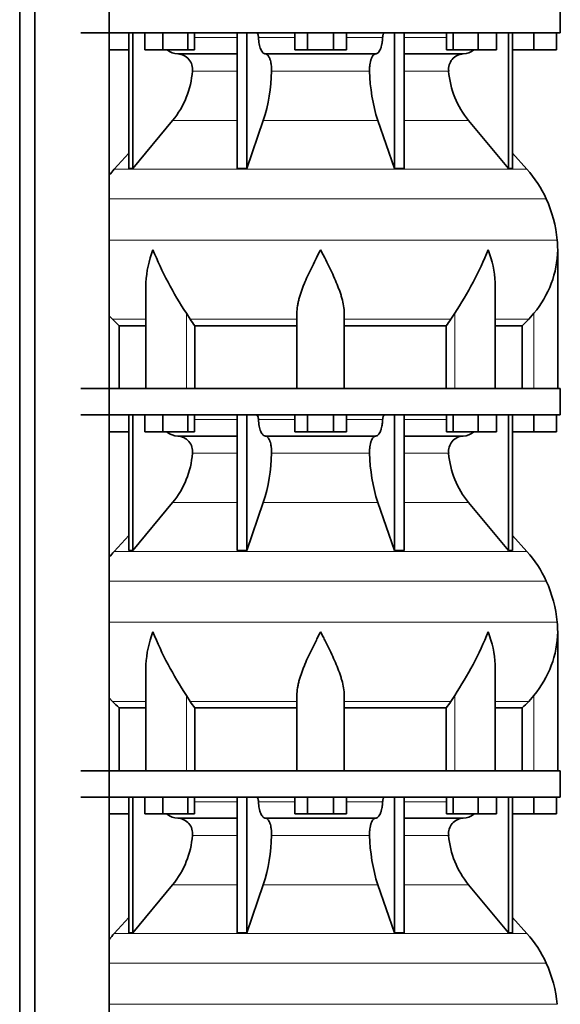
# Model space of a CAD drawing. Header units: millimetres. Extents: x 148 to 904, y -3609 to 2379.
# Tile 22 of 28: x 603 to 808, y 387 to 760. Entities that reach past the tile are written whole.
import ezdxf

# ---------------------------------------------------------------- set-up
doc = ezdxf.new("R2010")
doc.units = ezdxf.units.MM
doc.layers.add('MID_134-17', color=7, linetype='Continuous')
doc.layers.add('VSI134_DIFFUSORE', color=7, linetype='Continuous')

# ---------------------------------------------------------------- blocks, each defined once
blk = doc.blocks.new('SE3')
at = {"layer": 'MID_134-17', "color": 7, "linetype": 'Continuous', "lineweight": 35}
for p, q in [((603.09, 1800.18), (603.09, -681.32)), ((608.89, 1800.18), (608.89, -681.32)), ((637.02, -681.32), (637.02, 1800.18)), ((637.09, 620.18), (637.09, 755.18)), ((637.09, 475.18), (637.09, 610.18)), ((637.09, 330.18), (637.09, 465.18))]:
    blk.add_line(p, q, dxfattribs=at)
at = {"layer": 'VSI134_DIFFUSORE', "color": 7, "linetype": 'Continuous', "lineweight": 35}
for p, q in [((808.29, 755.18), (808.29, 765.18)), ((626.29, 755.18), (808.29, 755.18)), ((644.46, 755.18), (644.46, 703.73)), ((645.99, 755.18), (645.99, 703.73)), ((650.53, 748.78), (650.53, 755.18)), ((657.47, 748.78), (657.47, 755.18)), ((666.95, 748.78), (666.95, 755.18)), ((669.49, 748.78), (669.49, 755.18)), ((685.59, 755.18), (685.59, 703.73)), ((689.28, 755.18), (689.28, 703.73)), ((707.47, 748.78), (707.47, 755.18)), ((712.38, 748.78), (712.38, 755.18)), ((722.19, 748.78), (722.19, 755.18)), ((727.1, 748.78), (727.1, 755.18)), ((745.29, 755.18), (745.29, 703.73)), ((748.98, 755.18), (748.98, 703.73)), ((765.08, 748.78), (765.08, 755.18)), ((767.62, 748.78), (767.62, 755.18)), ((777.1, 748.78), (777.1, 755.18)), ((784.04, 748.78), (784.04, 755.18)), ((788.58, 755.18), (788.58, 703.73)), ((790.11, 755.18), (790.11, 703.73)), ((798.29, 748.78), (798.29, 755.18)), ((806.79, 748.78), (806.79, 755.18)), ((644.46, 748.78), (637.09, 748.78)), ((657.47, 748.78), (650.53, 748.78)), ((666.95, 748.78), (657.47, 748.78)), ((669.49, 748.78), (666.95, 748.78)), ((712.38, 748.78), (707.47, 748.78)), ((722.19, 748.78), (712.38, 748.78)), ((727.1, 748.78), (722.19, 748.78)), ((767.62, 748.78), (765.08, 748.78)), ((777.1, 748.78), (767.62, 748.78)), ((784.04, 748.78), (777.1, 748.78)), ((798.29, 748.78), (790.11, 748.78)), ((806.79, 748.78), (798.29, 748.78)), ((663.11, 747.18), (685.59, 747.18)), ((696.38, 747.18), (738.2, 747.18)), ((748.98, 747.18), (771.46, 747.18)), ((645.99, 703.73), (661.14, 721.94)), ((689.28, 703.73), (695.56, 721.94)), ((739.01, 721.94), (745.29, 703.73)), ((773.43, 721.94), (788.58, 703.73)), ((644.46, 709.5), (638.99, 703.43)), ((795.58, 703.43), (790.11, 709.5)), ((644.46, 703.73), (645.99, 703.73)), ((685.59, 703.73), (689.28, 703.73)), ((745.29, 703.73), (748.98, 703.73)), ((788.58, 703.73), (790.11, 703.73)), ((807.29, 620.18), (807.29, 672.92)), ((651.01, 659.54), (651.01, 620.18)), ((783.56, 620.18), (783.56, 659.54)), ((638.3, 646.48), (637.09, 647.86)), ((667.8, 646.48), (666.37, 648.78)), ((708.29, 620.18), (708.29, 648.78)), ((726.29, 620.18), (726.29, 648.78)), ((768.2, 648.78), (766.78, 646.48)), ((798.29, 648.78), (796.28, 646.48)), ((640.81, 644.04), (651.01, 644.04)), ((640.81, 620.18), (640.81, 644.04)), ((669.58, 644.04), (708.29, 644.04)), ((669.58, 620.18), (669.58, 644.04)), ((726.29, 644.04), (765, 644.04)), ((765, 644.04), (765, 620.18)), ((783.56, 644.04), (793.76, 644.04)), ((793.76, 644.04), (793.76, 620.18)), ((808.29, 620.18), (626.29, 620.18)), ((808.29, 610.18), (808.29, 620.18)), ((626.29, 610.18), (808.29, 610.18)), ((644.46, 610.18), (644.46, 558.73)), ((645.99, 610.18), (645.99, 558.73)), ((650.53, 603.78), (650.53, 610.18)), ((657.47, 603.78), (657.47, 610.18)), ((666.95, 603.78), (666.95, 610.18)), ((669.49, 603.78), (669.49, 610.18)), ((685.59, 610.18), (685.59, 558.73)), ((689.28, 610.18), (689.28, 558.73)), ((707.47, 603.78), (707.47, 610.18)), ((712.38, 603.78), (712.38, 610.18)), ((722.19, 603.78), (722.19, 610.18)), ((727.1, 603.78), (727.1, 610.18)), ((745.29, 610.18), (745.29, 558.73)), ((748.98, 610.18), (748.98, 558.73)), ((765.08, 603.78), (765.08, 610.18)), ((767.62, 603.78), (767.62, 610.18)), ((777.1, 603.78), (777.1, 610.18)), ((784.04, 603.78), (784.04, 610.18)), ((788.58, 610.18), (788.58, 558.73)), ((790.11, 610.18), (790.11, 558.73)), ((798.29, 603.78), (798.29, 610.18)), ((806.79, 603.78), (806.79, 610.18)), ((644.46, 603.78), (637.09, 603.78)), ((657.47, 603.78), (650.53, 603.78)), ((666.95, 603.78), (657.47, 603.78)), ((663.11, 602.18), (685.59, 602.18)), ((669.49, 603.78), (666.95, 603.78)), ((696.38, 602.18), (738.2, 602.18)), ((712.38, 603.78), (707.47, 603.78)), ((722.19, 603.78), (712.38, 603.78)), ((727.1, 603.78), (722.19, 603.78)), ((748.98, 602.18), (771.46, 602.18)), ((767.62, 603.78), (765.08, 603.78)), ((777.1, 603.78), (767.62, 603.78)), ((784.04, 603.78), (777.1, 603.78)), ((798.29, 603.78), (790.11, 603.78)), ((806.79, 603.78), (798.29, 603.78)), ((645.99, 558.73), (661.14, 576.94)), ((689.28, 558.73), (695.56, 576.94)), ((739.01, 576.94), (745.29, 558.73)), ((773.43, 576.94), (788.58, 558.73)), ((644.46, 564.5), (638.99, 558.43)), ((795.58, 558.43), (790.11, 564.5)), ((644.46, 558.73), (645.99, 558.73)), ((685.59, 558.73), (689.28, 558.73)), ((745.29, 558.73), (748.98, 558.73)), ((788.58, 558.73), (790.11, 558.73)), ((807.29, 475.18), (807.29, 527.92)), ((651.01, 514.54), (651.01, 475.18)), ((783.56, 475.18), (783.56, 514.54)), ((638.3, 501.48), (637.09, 502.86)), ((667.8, 501.48), (666.37, 503.78)), ((708.29, 475.18), (708.29, 503.78)), ((726.29, 475.18), (726.29, 503.78)), ((768.2, 503.78), (766.78, 501.48)), ((798.29, 503.78), (796.28, 501.48)), ((640.81, 499.04), (651.01, 499.04)), ((640.81, 475.18), (640.81, 499.04)), ((669.58, 499.04), (708.29, 499.04)), ((669.58, 475.18), (669.58, 499.04)), ((726.29, 499.04), (765, 499.04)), ((765, 499.04), (765, 475.18)), ((783.56, 499.04), (793.76, 499.04)), ((793.76, 499.04), (793.76, 475.18)), ((808.29, 475.18), (626.29, 475.18)), ((808.29, 465.18), (808.29, 475.18)), ((626.29, 465.18), (808.29, 465.18)), ((644.46, 465.18), (644.46, 413.73)), ((645.99, 465.18), (645.99, 413.73)), ((650.53, 458.78), (650.53, 465.18)), ((657.47, 458.78), (657.47, 465.18)), ((666.95, 458.78), (666.95, 465.18)), ((669.49, 458.78), (669.49, 465.18)), ((685.59, 465.18), (685.59, 413.73)), ((689.28, 465.18), (689.28, 413.73)), ((707.47, 458.78), (707.47, 465.18)), ((712.38, 458.78), (712.38, 465.18)), ((722.19, 458.78), (722.19, 465.18)), ((727.1, 458.78), (727.1, 465.18)), ((745.29, 465.18), (745.29, 413.73)), ((748.98, 465.18), (748.98, 413.73)), ((765.08, 458.78), (765.08, 465.18)), ((767.62, 458.78), (767.62, 465.18)), ((777.1, 458.78), (777.1, 465.18)), ((784.04, 458.78), (784.04, 465.18)), ((788.58, 465.18), (788.58, 413.73)), ((790.11, 465.18), (790.11, 413.73)), ((798.29, 458.78), (798.29, 465.18)), ((806.79, 458.78), (806.79, 465.18)), ((644.46, 458.78), (637.09, 458.78)), ((657.47, 458.78), (650.53, 458.78)), ((666.95, 458.78), (657.47, 458.78)), ((663.11, 457.18), (685.59, 457.18)), ((669.49, 458.78), (666.95, 458.78)), ((696.38, 457.18), (738.2, 457.18)), ((712.38, 458.78), (707.47, 458.78)), ((722.19, 458.78), (712.38, 458.78)), ((727.1, 458.78), (722.19, 458.78)), ((748.98, 457.18), (771.46, 457.18)), ((767.62, 458.78), (765.08, 458.78)), ((777.1, 458.78), (767.62, 458.78)), ((784.04, 458.78), (777.1, 458.78)), ((798.29, 458.78), (790.11, 458.78)), ((806.79, 458.78), (798.29, 458.78)), ((645.99, 413.73), (661.14, 431.94)), ((689.28, 413.73), (695.56, 431.94)), ((739.01, 431.94), (745.29, 413.73)), ((773.43, 431.94), (788.58, 413.73)), ((644.46, 419.5), (638.99, 413.43)), ((795.58, 413.43), (790.11, 419.5)), ((644.46, 413.73), (645.99, 413.73)), ((685.59, 413.73), (689.28, 413.73)), ((745.29, 413.73), (748.98, 413.73)), ((788.58, 413.73), (790.11, 413.73))]:
    blk.add_line(p, q, dxfattribs=at)
at = {"layer": 'VSI134_DIFFUSORE', "color": 4, "linetype": 'Continuous', "lineweight": 9}
for p, q in [((669.49, 753.41), (685.59, 753.41)), ((693.71, 753.41), (707.47, 753.41)), ((727.1, 753.41), (740.86, 753.41)), ((748.98, 753.41), (765.08, 753.41)), ((685.59, 740.64), (668.66, 740.64)), ((735.9, 740.64), (698.68, 740.64)), ((765.91, 740.64), (748.98, 740.64)), ((661.14, 721.94), (685.59, 721.94)), ((695.56, 721.94), (739.01, 721.94)), ((748.98, 721.94), (773.43, 721.94)), ((638.99, 703.43), (795.58, 703.43)), ((802.95, 692.17), (637.09, 692.17)), ((637.09, 676.54), (807.11, 676.54)), ((651.01, 646.48), (638.3, 646.48)), ((666.37, 620.18), (666.37, 648.78)), ((708.29, 646.48), (667.8, 646.48)), ((726.29, 646.48), (766.78, 646.48)), ((768.2, 620.18), (768.2, 648.78)), ((783.56, 646.48), (796.28, 646.48)), ((798.29, 620.18), (798.29, 648.78)), ((669.49, 608.41), (685.59, 608.41)), ((693.71, 608.41), (707.47, 608.41)), ((727.1, 608.41), (740.86, 608.41)), ((748.98, 608.41), (765.08, 608.41)), ((685.59, 595.64), (668.66, 595.64)), ((735.9, 595.64), (698.68, 595.64)), ((765.91, 595.64), (748.98, 595.64)), ((661.14, 576.94), (685.59, 576.94)), ((695.56, 576.94), (739.01, 576.94)), ((748.98, 576.94), (773.43, 576.94)), ((638.99, 558.43), (795.58, 558.43)), ((802.95, 547.17), (637.09, 547.17)), ((637.09, 531.54), (807.11, 531.54)), ((651.01, 501.48), (638.3, 501.48)), ((666.37, 475.18), (666.37, 503.78)), ((708.29, 501.48), (667.8, 501.48)), ((726.29, 501.48), (766.78, 501.48)), ((768.2, 475.18), (768.2, 503.78)), ((783.56, 501.48), (796.28, 501.48)), ((798.29, 475.18), (798.29, 503.78)), ((669.49, 463.41), (685.59, 463.41)), ((693.71, 463.41), (707.47, 463.41)), ((727.1, 463.41), (740.86, 463.41)), ((748.98, 463.41), (765.08, 463.41)), ((685.59, 450.64), (668.66, 450.64)), ((735.9, 450.64), (698.68, 450.64)), ((765.91, 450.64), (748.98, 450.64)), ((661.14, 431.94), (685.59, 431.94)), ((695.56, 431.94), (739.01, 431.94)), ((748.98, 431.94), (773.43, 431.94)), ((638.99, 413.43), (795.58, 413.43)), ((802.95, 402.17), (637.09, 402.17)), ((637.09, 386.54), (807.11, 386.54))]:
    blk.add_line(p, q, dxfattribs=at)
at = {"layer": 'VSI134_DIFFUSORE', "color": 7, "linetype": 'Continuous', "lineweight": 35}
for centre, radius, start, end in [((663.34, 753.86), 6.68, 230.2819, 268.0094), ((771.22, 753.87), 6.69, 272.0607, 309.722), ((662.83, 741.32), 5.87, 353.3223, 87.2173), ((771.72, 741.34), 5.85, 92.5772, 186.8833), ((635.35, 743.16), 33.4, 320.5472, 355.6594), ((633.72, 741.84), 64.97, 342.1602, 358.9354), ((802.36, 742.09), 66.48, 181.2569, 197.6475), ((799.32, 743.21), 33.51, 184.3996, 219.3938), ((671.69, 673.98), 44, 138, 141.8316), ((762.89, 673.98), 44, 24.4088, 42), ((758.33, 671.92), 49, 5.4174, 24.4088), ((768.79, 672.91), 38.5, 359.9671, 5.4174), ((779.47, 723.85), 135.74, 202.0412, 213.5763), ((655.1, 723.85), 135.74, 326.4237, 337.9588), ((768.63, 673.58), 38.66, 320.0894, 359.0042), ((700.91, 668.7), 39.88, 213.8582, 218.2062), ((733.66, 668.7), 39.88, 321.7938, 326.1418), ((663.34, 608.86), 6.68, 230.2819, 268.0094), ((662.83, 596.32), 5.87, 353.3223, 87.2173), ((771.72, 596.34), 5.85, 92.5772, 186.8833), ((771.22, 608.87), 6.69, 272.0607, 309.722), ((635.35, 598.16), 33.4, 320.5472, 355.6594), ((633.72, 596.84), 64.97, 342.1602, 358.9354), ((802.36, 597.09), 66.48, 181.2569, 197.6475), ((799.32, 598.21), 33.51, 184.3996, 219.3938), ((671.69, 528.98), 44, 138, 141.8316), ((762.89, 528.98), 44, 24.4088, 42), ((758.33, 526.92), 49, 5.4174, 24.4088), ((768.79, 527.91), 38.5, 359.9671, 5.4174), ((779.47, 578.85), 135.74, 202.0412, 213.5763), ((655.1, 578.85), 135.74, 326.4237, 337.9588), ((768.63, 528.58), 38.66, 320.0894, 359.0042), ((700.91, 523.7), 39.88, 213.8582, 218.2062), ((733.66, 523.7), 39.88, 321.7938, 326.1418), ((663.34, 463.86), 6.68, 230.2819, 268.0094), ((662.83, 451.32), 5.87, 353.3223, 87.2173), ((771.72, 451.34), 5.85, 92.5772, 186.8833), ((771.22, 463.87), 6.69, 272.0607, 309.722), ((635.35, 453.16), 33.4, 320.5472, 355.6594), ((633.72, 451.84), 64.97, 342.1602, 358.9354), ((802.36, 452.09), 66.48, 181.2569, 197.6475), ((799.32, 453.21), 33.51, 184.3996, 219.3938), ((671.69, 383.98), 44, 138, 141.8316), ((762.89, 383.98), 44, 24.4088, 42), ((758.33, 381.92), 49, 5.4174, 24.4088)]:
    blk.add_arc(centre, radius, start, end, dxfattribs=at)
for points, knots in [([(692.95, 755.18), (693, 755.18), (693.05, 755.17), (693.14, 755.13), (693.18, 755.1), (693.31, 754.97), (693.39, 754.84), (693.53, 754.51), (693.59, 754.32), (693.68, 753.89), (693.7, 753.65), (693.71, 753.41)], [0, 0, 0, 0, 0.125, 0.125, 0.25, 0.25, 0.5, 0.5, 0.75, 0.75, 1, 1, 1, 1]), ([(740.86, 753.41), (740.87, 753.65), (740.9, 753.88), (740.96, 754.21), (740.99, 754.31), (741.04, 754.5), (741.07, 754.59), (741.14, 754.76), (741.18, 754.83), (741.26, 754.95), (741.3, 755.01), (741.39, 755.1), (741.44, 755.13), (741.53, 755.17), (741.57, 755.18), (741.62, 755.18)], [0, 0, 0, 0, 0.25, 0.25, 0.375, 0.375, 0.5, 0.5, 0.625, 0.625, 0.75, 0.75, 0.875, 0.875, 1, 1, 1, 1]), ([(696.38, 747.18), (696.22, 747.18), (696.05, 747.22), (695.81, 747.34), (695.73, 747.39), (695.58, 747.5), (695.5, 747.57), (695.27, 747.79), (695.12, 747.98), (694.84, 748.43), (694.71, 748.68), (694.47, 749.24), (694.36, 749.56), (694.16, 750.23), (694.07, 750.59), (693.92, 751.34), (693.86, 751.74), (693.77, 752.56), (693.73, 752.98), (693.71, 753.41)], [0, 0, 0, 0, 0.125, 0.125, 0.1875, 0.1875, 0.25, 0.25, 0.375, 0.375, 0.5, 0.5, 0.625, 0.625, 0.75, 0.75, 0.875, 0.875, 1, 1, 1, 1]), ([(740.86, 753.41), (740.84, 752.98), (740.81, 752.56), (740.74, 751.95), (740.71, 751.75), (740.65, 751.36), (740.61, 751.16), (740.5, 750.59), (740.41, 750.24), (740.27, 749.73), (740.21, 749.57), (740.1, 749.26), (740.04, 749.11), (739.86, 748.68), (739.73, 748.43), (739.45, 747.99), (739.3, 747.8), (739, 747.49), (738.84, 747.38), (738.52, 747.22), (738.36, 747.18), (738.2, 747.18)], [0, 0, 0, 0, 0.125, 0.125, 0.1875, 0.1875, 0.25, 0.25, 0.375, 0.375, 0.4375, 0.4375, 0.5, 0.5, 0.625, 0.625, 0.75, 0.75, 0.875, 0.875, 1, 1, 1, 1]), ([(696.38, 747.18), (696.46, 747.18), (696.54, 747.17), (696.7, 747.13), (696.78, 747.1), (697.01, 746.97), (697.16, 746.84), (697.45, 746.51), (697.59, 746.3), (697.78, 745.94), (697.85, 745.81), (697.97, 745.53), (698.02, 745.38), (698.19, 744.93), (698.28, 744.59), (698.4, 744.06), (698.44, 743.87), (698.51, 743.49), (698.54, 743.3), (698.61, 742.71), (698.65, 742.3), (698.69, 741.47), (698.69, 741.05), (698.68, 740.64)], [0, 0, 0, 0, 0.0625, 0.0625, 0.125, 0.125, 0.25, 0.25, 0.375, 0.375, 0.4375, 0.4375, 0.5, 0.5, 0.625, 0.625, 0.6875, 0.6875, 0.75, 0.75, 0.875, 0.875, 1, 1, 1, 1]), ([(735.9, 740.64), (735.88, 741.05), (735.89, 741.47), (735.92, 742.09), (735.93, 742.29), (735.96, 742.7), (735.99, 742.9), (736.06, 743.49), (736.13, 743.87), (736.25, 744.41), (736.3, 744.58), (736.39, 744.92), (736.49, 745.24), (736.61, 745.53), (736.72, 745.81), (736.79, 745.94), (736.98, 746.3), (737.12, 746.51), (737.41, 746.84), (737.57, 746.97), (737.88, 747.14), (738.04, 747.18), (738.2, 747.18)], [0, 0, 0, 0, 0.125, 0.125, 0.1875, 0.1875, 0.25, 0.25, 0.375, 0.375, 0.4375, 0.4375, 0.5, 0.5625, 0.5625, 0.625, 0.625, 0.75, 0.75, 0.875, 0.875, 1, 1, 1, 1]), ([(651.01, 659.53), (651.01, 659.86), (651.02, 660.18), (651.17, 664.55), (652.15, 668.76), (653.65, 672.91)], [0.4601729, 0.4601729, 0.4601729, 0.4601729, 0.5, 0.5, 1, 1, 1, 1]), ([(708.29, 648.78), (708.29, 649.7), (708.38, 650.63), (708.62, 652.08), (708.71, 652.57), (708.93, 653.54), (709.06, 654.03), (709.47, 655.51), (709.79, 656.5), (710.34, 658), (710.53, 658.51), (710.92, 659.53), (711.13, 660.04), (712.21, 662.6), (713.16, 664.64), (714.67, 667.73), (715.18, 668.75), (715.96, 670.31), (716.23, 670.83), (716.62, 671.61), (716.82, 672), (717.02, 672.39), (717.15, 672.65), (717.22, 672.78), (717.29, 672.91)], [0, 0, 0, 0, 0.125, 0.125, 0.1875, 0.1875, 0.25, 0.25, 0.375, 0.375, 0.4375, 0.4375, 0.5, 0.5, 0.75, 0.75, 0.875, 0.875, 0.9375, 0.9375, 0.96875, 0.984375, 0.984375, 1, 1, 1, 1]), ([(726.29, 648.78), (726.29, 649.7), (726.2, 650.63), (725.88, 652.53), (725.66, 653.5), (725.25, 654.98), (725.1, 655.48), (724.78, 656.48), (724.61, 656.98), (724.07, 658.49), (723.67, 659.49), (722.82, 661.52), (722.37, 662.54), (721.43, 664.59), (720.93, 665.63), (719.92, 667.71), (719.4, 668.74), (718.61, 670.3), (718.35, 670.82), (717.95, 671.6), (717.82, 671.87), (717.55, 672.39), (717.42, 672.65), (717.29, 672.91)], [0, 0, 0, 0, 0.125, 0.125, 0.25, 0.25, 0.3125, 0.3125, 0.375, 0.375, 0.5, 0.5, 0.625, 0.625, 0.75, 0.75, 0.875, 0.875, 0.9375, 0.9375, 0.96875, 0.96875, 1, 1, 1, 1]), ([(783.56, 659.53), (783.56, 659.86), (783.56, 660.18), (783.41, 664.55), (782.42, 668.76), (780.93, 672.91)], [0.4601729, 0.4601729, 0.4601729, 0.4601729, 0.5, 0.5, 1, 1, 1, 1]), ([(692.95, 610.18), (693, 610.18), (693.05, 610.17), (693.14, 610.13), (693.18, 610.1), (693.31, 609.97), (693.39, 609.84), (693.53, 609.51), (693.59, 609.32), (693.68, 608.89), (693.7, 608.65), (693.71, 608.41)], [0, 0, 0, 0, 0.125, 0.125, 0.25, 0.25, 0.5, 0.5, 0.75, 0.75, 1, 1, 1, 1]), ([(740.86, 608.41), (740.87, 608.65), (740.9, 608.88), (740.96, 609.21), (740.99, 609.31), (741.04, 609.5), (741.07, 609.59), (741.14, 609.76), (741.18, 609.83), (741.26, 609.95), (741.3, 610.01), (741.39, 610.1), (741.44, 610.13), (741.53, 610.17), (741.57, 610.18), (741.62, 610.18)], [0, 0, 0, 0, 0.25, 0.25, 0.375, 0.375, 0.5, 0.5, 0.625, 0.625, 0.75, 0.75, 0.875, 0.875, 1, 1, 1, 1]), ([(696.38, 602.18), (696.22, 602.18), (696.05, 602.22), (695.81, 602.34), (695.73, 602.39), (695.58, 602.5), (695.5, 602.57), (695.27, 602.79), (695.12, 602.98), (694.84, 603.43), (694.71, 603.68), (694.47, 604.24), (694.36, 604.56), (694.16, 605.23), (694.07, 605.59), (693.92, 606.34), (693.86, 606.74), (693.77, 607.56), (693.73, 607.98), (693.71, 608.41)], [0, 0, 0, 0, 0.125, 0.125, 0.1875, 0.1875, 0.25, 0.25, 0.375, 0.375, 0.5, 0.5, 0.625, 0.625, 0.75, 0.75, 0.875, 0.875, 1, 1, 1, 1]), ([(740.86, 608.41), (740.84, 607.98), (740.81, 607.56), (740.74, 606.95), (740.71, 606.75), (740.65, 606.36), (740.61, 606.16), (740.5, 605.59), (740.41, 605.24), (740.27, 604.73), (740.21, 604.57), (740.1, 604.26), (740.04, 604.11), (739.86, 603.68), (739.73, 603.43), (739.45, 602.99), (739.3, 602.8), (739, 602.49), (738.84, 602.38), (738.52, 602.22), (738.36, 602.18), (738.2, 602.18)], [0, 0, 0, 0, 0.125, 0.125, 0.1875, 0.1875, 0.25, 0.25, 0.375, 0.375, 0.4375, 0.4375, 0.5, 0.5, 0.625, 0.625, 0.75, 0.75, 0.875, 0.875, 1, 1, 1, 1]), ([(696.38, 602.18), (696.46, 602.18), (696.54, 602.17), (696.7, 602.13), (696.78, 602.1), (697.01, 601.97), (697.16, 601.84), (697.45, 601.51), (697.59, 601.3), (697.78, 600.94), (697.85, 600.81), (697.97, 600.53), (698.02, 600.38), (698.19, 599.93), (698.28, 599.59), (698.4, 599.06), (698.44, 598.87), (698.51, 598.49), (698.54, 598.3), (698.61, 597.71), (698.65, 597.3), (698.69, 596.47), (698.69, 596.05), (698.68, 595.64)], [0, 0, 0, 0, 0.0625, 0.0625, 0.125, 0.125, 0.25, 0.25, 0.375, 0.375, 0.4375, 0.4375, 0.5, 0.5, 0.625, 0.625, 0.6875, 0.6875, 0.75, 0.75, 0.875, 0.875, 1, 1, 1, 1]), ([(735.9, 595.64), (735.88, 596.05), (735.89, 596.47), (735.92, 597.09), (735.93, 597.29), (735.96, 597.7), (735.99, 597.9), (736.06, 598.49), (736.13, 598.87), (736.25, 599.41), (736.3, 599.58), (736.39, 599.92), (736.49, 600.24), (736.61, 600.53), (736.72, 600.81), (736.79, 600.94), (736.98, 601.3), (737.12, 601.51), (737.41, 601.84), (737.57, 601.97), (737.88, 602.14), (738.04, 602.18), (738.2, 602.18)], [0, 0, 0, 0, 0.125, 0.125, 0.1875, 0.1875, 0.25, 0.25, 0.375, 0.375, 0.4375, 0.4375, 0.5, 0.5625, 0.5625, 0.625, 0.625, 0.75, 0.75, 0.875, 0.875, 1, 1, 1, 1]), ([(651.01, 514.53), (651.01, 514.86), (651.02, 515.18), (651.17, 519.55), (652.15, 523.76), (653.65, 527.91)], [0.4601729, 0.4601729, 0.4601729, 0.4601729, 0.5, 0.5, 1, 1, 1, 1]), ([(708.29, 503.78), (708.29, 504.7), (708.38, 505.63), (708.62, 507.08), (708.71, 507.57), (708.93, 508.54), (709.06, 509.03), (709.47, 510.51), (709.79, 511.5), (710.34, 513), (710.53, 513.51), (710.92, 514.53), (711.13, 515.04), (712.21, 517.6), (713.16, 519.64), (714.67, 522.73), (715.18, 523.75), (715.96, 525.31), (716.23, 525.83), (716.62, 526.61), (716.82, 527), (717.02, 527.39), (717.15, 527.65), (717.22, 527.78), (717.29, 527.91)], [0, 0, 0, 0, 0.125, 0.125, 0.1875, 0.1875, 0.25, 0.25, 0.375, 0.375, 0.4375, 0.4375, 0.5, 0.5, 0.75, 0.75, 0.875, 0.875, 0.9375, 0.9375, 0.96875, 0.984375, 0.984375, 1, 1, 1, 1]), ([(726.29, 503.78), (726.29, 504.7), (726.2, 505.63), (725.88, 507.53), (725.66, 508.5), (725.25, 509.98), (725.1, 510.48), (724.78, 511.48), (724.61, 511.98), (724.07, 513.49), (723.67, 514.49), (722.82, 516.52), (722.37, 517.54), (721.43, 519.59), (720.93, 520.63), (719.92, 522.71), (719.4, 523.74), (718.61, 525.3), (718.35, 525.82), (717.95, 526.6), (717.82, 526.87), (717.55, 527.39), (717.42, 527.65), (717.29, 527.91)], [0, 0, 0, 0, 0.125, 0.125, 0.25, 0.25, 0.3125, 0.3125, 0.375, 0.375, 0.5, 0.5, 0.625, 0.625, 0.75, 0.75, 0.875, 0.875, 0.9375, 0.9375, 0.96875, 0.96875, 1, 1, 1, 1]), ([(783.56, 514.53), (783.56, 514.86), (783.56, 515.18), (783.41, 519.55), (782.42, 523.76), (780.93, 527.91)], [0.4601729, 0.4601729, 0.4601729, 0.4601729, 0.5, 0.5, 1, 1, 1, 1]), ([(692.95, 465.18), (693, 465.18), (693.05, 465.17), (693.14, 465.13), (693.18, 465.1), (693.31, 464.97), (693.39, 464.84), (693.53, 464.51), (693.59, 464.32), (693.68, 463.89), (693.7, 463.65), (693.71, 463.41)], [0, 0, 0, 0, 0.125, 0.125, 0.25, 0.25, 0.5, 0.5, 0.75, 0.75, 1, 1, 1, 1]), ([(696.38, 457.18), (696.22, 457.18), (696.05, 457.22), (695.81, 457.34), (695.73, 457.39), (695.58, 457.5), (695.5, 457.57), (695.27, 457.79), (695.12, 457.98), (694.84, 458.43), (694.71, 458.68), (694.47, 459.24), (694.36, 459.56), (694.16, 460.23), (694.07, 460.59), (693.92, 461.34), (693.86, 461.74), (693.77, 462.56), (693.73, 462.98), (693.71, 463.41)], [0, 0, 0, 0, 0.125, 0.125, 0.1875, 0.1875, 0.25, 0.25, 0.375, 0.375, 0.5, 0.5, 0.625, 0.625, 0.75, 0.75, 0.875, 0.875, 1, 1, 1, 1]), ([(740.86, 463.41), (740.84, 462.98), (740.81, 462.56), (740.74, 461.95), (740.71, 461.75), (740.65, 461.36), (740.61, 461.16), (740.5, 460.59), (740.41, 460.24), (740.27, 459.73), (740.21, 459.57), (740.1, 459.26), (740.04, 459.11), (739.86, 458.68), (739.73, 458.43), (739.45, 457.99), (739.3, 457.8), (739, 457.49), (738.84, 457.38), (738.52, 457.22), (738.36, 457.18), (738.2, 457.18)], [0, 0, 0, 0, 0.125, 0.125, 0.1875, 0.1875, 0.25, 0.25, 0.375, 0.375, 0.4375, 0.4375, 0.5, 0.5, 0.625, 0.625, 0.75, 0.75, 0.875, 0.875, 1, 1, 1, 1]), ([(740.86, 463.41), (740.87, 463.65), (740.9, 463.88), (740.96, 464.21), (740.99, 464.31), (741.04, 464.5), (741.07, 464.59), (741.14, 464.76), (741.18, 464.83), (741.26, 464.95), (741.3, 465.01), (741.39, 465.1), (741.44, 465.13), (741.53, 465.17), (741.57, 465.18), (741.62, 465.18)], [0, 0, 0, 0, 0.25, 0.25, 0.375, 0.375, 0.5, 0.5, 0.625, 0.625, 0.75, 0.75, 0.875, 0.875, 1, 1, 1, 1]), ([(696.38, 457.18), (696.46, 457.18), (696.54, 457.17), (696.7, 457.13), (696.78, 457.1), (697.01, 456.97), (697.16, 456.84), (697.45, 456.51), (697.59, 456.3), (697.78, 455.94), (697.85, 455.81), (697.97, 455.53), (698.02, 455.38), (698.19, 454.93), (698.28, 454.59), (698.4, 454.06), (698.44, 453.87), (698.51, 453.49), (698.54, 453.3), (698.61, 452.71), (698.65, 452.3), (698.69, 451.47), (698.69, 451.05), (698.68, 450.64)], [0, 0, 0, 0, 0.0625, 0.0625, 0.125, 0.125, 0.25, 0.25, 0.375, 0.375, 0.4375, 0.4375, 0.5, 0.5, 0.625, 0.625, 0.6875, 0.6875, 0.75, 0.75, 0.875, 0.875, 1, 1, 1, 1]), ([(735.9, 450.64), (735.88, 451.05), (735.89, 451.47), (735.92, 452.09), (735.93, 452.29), (735.96, 452.7), (735.99, 452.9), (736.06, 453.49), (736.13, 453.87), (736.25, 454.41), (736.3, 454.58), (736.39, 454.92), (736.49, 455.24), (736.61, 455.53), (736.72, 455.81), (736.79, 455.94), (736.98, 456.3), (737.12, 456.51), (737.41, 456.84), (737.57, 456.97), (737.88, 457.14), (738.04, 457.18), (738.2, 457.18)], [0, 0, 0, 0, 0.125, 0.125, 0.1875, 0.1875, 0.25, 0.25, 0.375, 0.375, 0.4375, 0.4375, 0.5, 0.5625, 0.5625, 0.625, 0.625, 0.75, 0.75, 0.875, 0.875, 1, 1, 1, 1])]:
    blk.add_open_spline(points, degree=3, knots=knots, dxfattribs=at)
for points in [[(640.81, 644.04), (639.94, 644.82), (639.1, 645.64), (638.3, 646.48)], [(796.28, 646.48), (795.47, 645.64), (794.63, 644.82), (793.76, 644.04)], [(640.81, 499.04), (639.94, 499.82), (639.1, 500.64), (638.3, 501.48)], [(796.28, 501.48), (795.47, 500.64), (794.63, 499.82), (793.76, 499.04)]]:
    blk.add_open_spline(points, degree=3, dxfattribs=at)

msp = doc.modelspace()

# ---------------------------------------------------------------- block references
msp.add_blockref('SE3', (0, 0))

doc.saveas('drawing.dxf')
